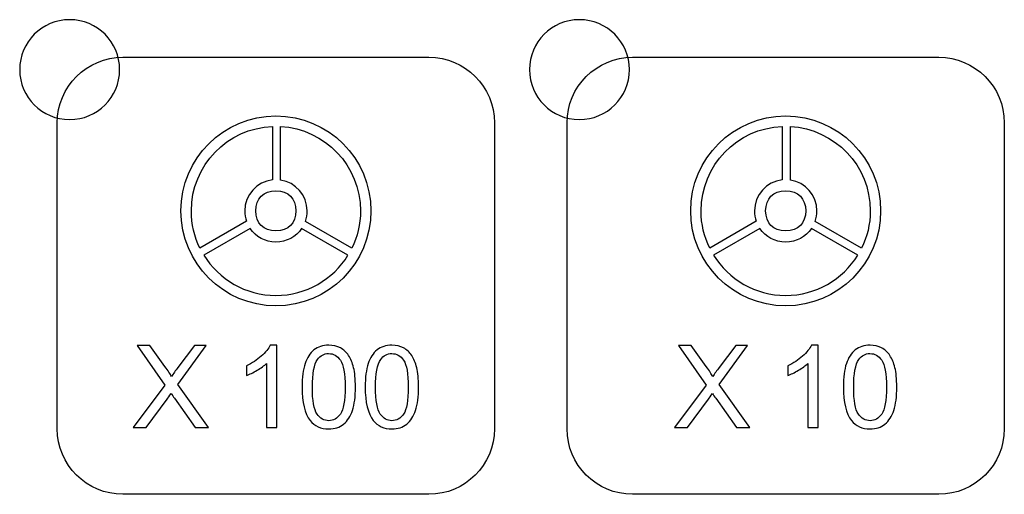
# Model space of a CAD drawing. Header units: millimetres. Extents: x 7099 to 9560, y -2357 to -1635.
# Tile 20 of 85: x 7278 to 7317, y -2044 to -2025. Entities that reach past the tile are written whole.
import ezdxf

# ---------------------------------------------------------------- set-up
doc = ezdxf.new("R2010")
doc.units = ezdxf.units.MM
doc.header["$LTSCALE"] = 3

msp = doc.modelspace()

# ---------------------------------------------------------------- linework, layer by layer
at = {"linetype": 'Continuous', "lineweight": 30}
for points, knots in [([(7279.977, -2024.566), (7281.082, -2024.566), (7281.977, -2025.461), (7281.977, -2026.566), (7281.977, -2026.566), (7281.977, -2027.67), (7281.082, -2028.566), (7279.977, -2028.566), (7279.977, -2028.566), (7278.873, -2028.566), (7277.977, -2027.67), (7277.977, -2026.566), (7277.977, -2026.566), (7277.977, -2025.461), (7278.873, -2024.566), (7279.977, -2024.566)], [0, 0, 0, 0, 0.2, 0.2, 0.2, 0.2, 0.4, 0.4, 0.4, 0.4, 0.6, 0.6, 0.6, 0.6, 1, 1, 1, 1]), ([(7300.377, -2024.566), (7301.482, -2024.566), (7302.377, -2025.461), (7302.377, -2026.566), (7302.377, -2026.566), (7302.377, -2027.67), (7301.482, -2028.566), (7300.377, -2028.566), (7300.377, -2028.566), (7299.273, -2028.566), (7298.377, -2027.67), (7298.377, -2026.566), (7298.377, -2026.566), (7298.377, -2025.461), (7299.273, -2024.566), (7300.377, -2024.566)], [0, 0, 0, 0, 0.2, 0.2, 0.2, 0.2, 0.4, 0.4, 0.4, 0.4, 0.6, 0.6, 0.6, 0.6, 1, 1, 1, 1]), ([(7282.107, -2043.571), (7282.107, -2043.571), (7294.357, -2043.571), (7294.357, -2043.571), (7294.357, -2043.571), (7295.801, -2043.571), (7296.982, -2042.39), (7296.982, -2040.946), (7296.982, -2040.946), (7296.982, -2040.946), (7296.982, -2028.696), (7296.982, -2028.696), (7296.982, -2028.696), (7296.982, -2027.252), (7295.801, -2026.071), (7294.357, -2026.071), (7294.357, -2026.071), (7294.357, -2026.071), (7282.107, -2026.071), (7282.107, -2026.071), (7282.107, -2026.071), (7280.663, -2026.071), (7279.482, -2027.252), (7279.482, -2028.696), (7279.482, -2028.696), (7279.482, -2028.696), (7279.482, -2040.946), (7279.482, -2040.946), (7279.482, -2040.946), (7279.482, -2042.39), (7280.663, -2043.571), (7282.107, -2043.571)], [0, 0, 0, 0, 0.111111, 0.111111, 0.111111, 0.111111, 0.222222, 0.222222, 0.222222, 0.222222, 0.333333, 0.333333, 0.333333, 0.333333, 0.444444, 0.444444, 0.444444, 0.444444, 0.555556, 0.555556, 0.555556, 0.555556, 0.666667, 0.666667, 0.666667, 0.666667, 0.777778, 0.777778, 0.777778, 0.777778, 1, 1, 1, 1]), ([(7302.507, -2043.571), (7302.507, -2043.571), (7314.757, -2043.571), (7314.757, -2043.571), (7314.757, -2043.571), (7316.201, -2043.571), (7317.382, -2042.39), (7317.382, -2040.946), (7317.382, -2040.946), (7317.382, -2040.946), (7317.382, -2028.696), (7317.382, -2028.696), (7317.382, -2028.696), (7317.382, -2027.252), (7316.201, -2026.071), (7314.757, -2026.071), (7314.757, -2026.071), (7314.757, -2026.071), (7302.507, -2026.071), (7302.507, -2026.071), (7302.507, -2026.071), (7301.063, -2026.071), (7299.882, -2027.252), (7299.882, -2028.696), (7299.882, -2028.696), (7299.882, -2028.696), (7299.882, -2040.946), (7299.882, -2040.946), (7299.882, -2040.946), (7299.882, -2042.39), (7301.063, -2043.571), (7302.507, -2043.571)], [0, 0, 0, 0, 0.111111, 0.111111, 0.111111, 0.111111, 0.222222, 0.222222, 0.222222, 0.222222, 0.333333, 0.333333, 0.333333, 0.333333, 0.444444, 0.444444, 0.444444, 0.444444, 0.555556, 0.555556, 0.555556, 0.555556, 0.666667, 0.666667, 0.666667, 0.666667, 0.777778, 0.777778, 0.777778, 0.777778, 1, 1, 1, 1]), ([(7288.232, -2036.024), (7290.332, -2036.024), (7292.034, -2034.322), (7292.034, -2032.222), (7292.034, -2032.222), (7292.034, -2030.122), (7290.332, -2028.42), (7288.232, -2028.42), (7288.232, -2028.42), (7286.133, -2028.42), (7284.431, -2030.122), (7284.431, -2032.222), (7284.431, -2032.222), (7284.431, -2034.322), (7286.133, -2036.024), (7288.232, -2036.024)], [0, 0, 0, 0, 0.2, 0.2, 0.2, 0.2, 0.4, 0.4, 0.4, 0.4, 0.6, 0.6, 0.6, 0.6, 1, 1, 1, 1]), ([(7308.632, -2036.024), (7310.732, -2036.024), (7312.434, -2034.322), (7312.434, -2032.222), (7312.434, -2032.222), (7312.434, -2030.122), (7310.732, -2028.42), (7308.632, -2028.42), (7308.632, -2028.42), (7306.533, -2028.42), (7304.831, -2030.122), (7304.831, -2032.222), (7304.831, -2032.222), (7304.831, -2034.322), (7306.533, -2036.024), (7308.632, -2036.024)], [0, 0, 0, 0, 0.2, 0.2, 0.2, 0.2, 0.4, 0.4, 0.4, 0.4, 0.6, 0.6, 0.6, 0.6, 1, 1, 1, 1]), ([(7288.095, -2030.981), (7288.095, -2030.981), (7288.095, -2028.84), (7288.095, -2028.84), (7288.095, -2028.84), (7286.289, -2028.912), (7284.847, -2030.398), (7284.847, -2032.222), (7284.847, -2032.222), (7284.847, -2032.756), (7284.971, -2033.261), (7285.191, -2033.71), (7285.191, -2033.71), (7285.191, -2033.71), (7287.054, -2032.636), (7287.054, -2032.636), (7287.054, -2032.636), (7287.009, -2032.507), (7286.984, -2032.367), (7286.984, -2032.222), (7286.984, -2032.222), (7286.984, -2031.579), (7287.47, -2031.049), (7288.095, -2030.981)], [0, 0, 0, 0, 0.142857, 0.142857, 0.142857, 0.142857, 0.285714, 0.285714, 0.285714, 0.285714, 0.428571, 0.428571, 0.428571, 0.428571, 0.571429, 0.571429, 0.571429, 0.571429, 0.714286, 0.714286, 0.714286, 0.714286, 1, 1, 1, 1]), ([(7288.42, -2028.842), (7288.42, -2028.842), (7288.42, -2030.987), (7288.42, -2030.987), (7288.42, -2030.987), (7289.02, -2031.078), (7289.481, -2031.596), (7289.481, -2032.222), (7289.481, -2032.222), (7289.481, -2032.369), (7289.455, -2032.51), (7289.409, -2032.641), (7289.409, -2032.641), (7289.409, -2032.641), (7291.271, -2033.715), (7291.271, -2033.715), (7291.271, -2033.715), (7291.493, -2033.265), (7291.617, -2032.758), (7291.617, -2032.222), (7291.617, -2032.222), (7291.617, -2030.415), (7290.202, -2028.939), (7288.42, -2028.842)], [0, 0, 0, 0, 0.142857, 0.142857, 0.142857, 0.142857, 0.285714, 0.285714, 0.285714, 0.285714, 0.428571, 0.428571, 0.428571, 0.428571, 0.571429, 0.571429, 0.571429, 0.571429, 0.714286, 0.714286, 0.714286, 0.714286, 1, 1, 1, 1]), ([(7308.495, -2030.981), (7308.495, -2030.981), (7308.495, -2028.84), (7308.495, -2028.84), (7308.495, -2028.84), (7306.689, -2028.912), (7305.247, -2030.398), (7305.247, -2032.222), (7305.247, -2032.222), (7305.247, -2032.756), (7305.371, -2033.261), (7305.591, -2033.71), (7305.591, -2033.71), (7305.591, -2033.71), (7307.454, -2032.636), (7307.454, -2032.636), (7307.454, -2032.636), (7307.409, -2032.507), (7307.384, -2032.367), (7307.384, -2032.222), (7307.384, -2032.222), (7307.384, -2031.579), (7307.87, -2031.049), (7308.495, -2030.981)], [0, 0, 0, 0, 0.142857, 0.142857, 0.142857, 0.142857, 0.285714, 0.285714, 0.285714, 0.285714, 0.428571, 0.428571, 0.428571, 0.428571, 0.571429, 0.571429, 0.571429, 0.571429, 0.714286, 0.714286, 0.714286, 0.714286, 1, 1, 1, 1]), ([(7308.82, -2028.842), (7308.82, -2028.842), (7308.82, -2030.987), (7308.82, -2030.987), (7308.82, -2030.987), (7309.42, -2031.078), (7309.881, -2031.596), (7309.881, -2032.222), (7309.881, -2032.222), (7309.881, -2032.369), (7309.855, -2032.51), (7309.809, -2032.641), (7309.809, -2032.641), (7309.809, -2032.641), (7311.671, -2033.715), (7311.671, -2033.715), (7311.671, -2033.715), (7311.893, -2033.265), (7312.017, -2032.758), (7312.017, -2032.222), (7312.017, -2032.222), (7312.017, -2030.415), (7310.602, -2028.939), (7308.82, -2028.842)], [0, 0, 0, 0, 0.142857, 0.142857, 0.142857, 0.142857, 0.285714, 0.285714, 0.285714, 0.285714, 0.428571, 0.428571, 0.428571, 0.428571, 0.571429, 0.571429, 0.571429, 0.571429, 0.714286, 0.714286, 0.714286, 0.714286, 1, 1, 1, 1]), ([(7288.232, -2033.023), (7288.73, -2033.023), (7289.034, -2032.72), (7289.034, -2032.222), (7289.034, -2032.222), (7289.034, -2031.724), (7288.73, -2031.42), (7288.232, -2031.42), (7288.232, -2031.42), (7287.734, -2031.42), (7287.431, -2031.724), (7287.431, -2032.222), (7287.431, -2032.222), (7287.431, -2032.72), (7287.734, -2033.023), (7288.232, -2033.023)], [0, 0, 0, 0, 0.2, 0.2, 0.2, 0.2, 0.4, 0.4, 0.4, 0.4, 0.6, 0.6, 0.6, 0.6, 1, 1, 1, 1]), ([(7308.632, -2033.023), (7309.13, -2033.023), (7309.434, -2032.72), (7309.434, -2032.222), (7309.434, -2032.222), (7309.434, -2031.724), (7309.13, -2031.42), (7308.632, -2031.42), (7308.632, -2031.42), (7308.134, -2031.42), (7307.831, -2031.724), (7307.831, -2032.222), (7307.831, -2032.222), (7307.831, -2032.72), (7308.134, -2033.023), (7308.632, -2033.023)], [0, 0, 0, 0, 0.2, 0.2, 0.2, 0.2, 0.4, 0.4, 0.4, 0.4, 0.6, 0.6, 0.6, 0.6, 1, 1, 1, 1]), ([(7288.232, -2033.471), (7288.659, -2033.471), (7289.035, -2033.257), (7289.261, -2032.93), (7289.261, -2032.93), (7289.261, -2032.93), (7291.114, -2033.999), (7291.114, -2033.999), (7291.114, -2033.999), (7290.518, -2034.964), (7289.45, -2035.607), (7288.232, -2035.607), (7288.232, -2035.607), (7287.012, -2035.607), (7285.943, -2034.962), (7285.348, -2033.994), (7285.348, -2033.994), (7285.348, -2033.994), (7287.201, -2032.926), (7287.201, -2032.926), (7287.201, -2032.926), (7287.426, -2033.255), (7287.804, -2033.471), (7288.232, -2033.471)], [0, 0, 0, 0, 0.142857, 0.142857, 0.142857, 0.142857, 0.285714, 0.285714, 0.285714, 0.285714, 0.428571, 0.428571, 0.428571, 0.428571, 0.571429, 0.571429, 0.571429, 0.571429, 0.714286, 0.714286, 0.714286, 0.714286, 1, 1, 1, 1]), ([(7308.632, -2033.471), (7309.059, -2033.471), (7309.435, -2033.257), (7309.661, -2032.93), (7309.661, -2032.93), (7309.661, -2032.93), (7311.514, -2033.999), (7311.514, -2033.999), (7311.514, -2033.999), (7310.918, -2034.964), (7309.85, -2035.607), (7308.632, -2035.607), (7308.632, -2035.607), (7307.412, -2035.607), (7306.343, -2034.962), (7305.748, -2033.994), (7305.748, -2033.994), (7305.748, -2033.994), (7307.601, -2032.926), (7307.601, -2032.926), (7307.601, -2032.926), (7307.826, -2033.255), (7308.204, -2033.471), (7308.632, -2033.471)], [0, 0, 0, 0, 0.142857, 0.142857, 0.142857, 0.142857, 0.285714, 0.285714, 0.285714, 0.285714, 0.428571, 0.428571, 0.428571, 0.428571, 0.571429, 0.571429, 0.571429, 0.571429, 0.714286, 0.714286, 0.714286, 0.714286, 1, 1, 1, 1]), ([(7282.523, -2040.898), (7282.523, -2040.898), (7283.792, -2039.194), (7283.792, -2039.194), (7283.792, -2039.194), (7283.792, -2039.194), (7282.674, -2037.614), (7282.674, -2037.614), (7282.674, -2037.614), (7282.674, -2037.614), (7283.192, -2037.614), (7283.192, -2037.614), (7283.192, -2037.614), (7283.192, -2037.614), (7283.79, -2038.454), (7283.79, -2038.454), (7283.79, -2038.454), (7283.915, -2038.628), (7284.001, -2038.761), (7284.051, -2038.854), (7284.051, -2038.854), (7284.125, -2038.739), (7284.212, -2038.617), (7284.312, -2038.488), (7284.312, -2038.488), (7284.312, -2038.488), (7284.968, -2037.614), (7284.968, -2037.614), (7284.968, -2037.614), (7284.968, -2037.614), (7285.444, -2037.614), (7285.444, -2037.614), (7285.444, -2037.614), (7285.444, -2037.614), (7284.304, -2039.175), (7284.304, -2039.175), (7284.304, -2039.175), (7284.304, -2039.175), (7285.532, -2040.898), (7285.532, -2040.898), (7285.532, -2040.898), (7285.532, -2040.898), (7284.998, -2040.898), (7284.998, -2040.898), (7284.998, -2040.898), (7284.998, -2040.898), (7284.169, -2039.727), (7284.169, -2039.727), (7284.169, -2039.727), (7284.122, -2039.66), (7284.077, -2039.594), (7284.035, -2039.528), (7284.035, -2039.528), (7283.962, -2039.638), (7283.91, -2039.715), (7283.877, -2039.759), (7283.877, -2039.759), (7283.877, -2039.759), (7283.045, -2040.898), (7283.045, -2040.898), (7283.045, -2040.898), (7283.045, -2040.898), (7282.523, -2040.898), (7282.523, -2040.898)], [0, 0, 0, 0, 0.058824, 0.058824, 0.058824, 0.058824, 0.117647, 0.117647, 0.117647, 0.117647, 0.176471, 0.176471, 0.176471, 0.176471, 0.235294, 0.235294, 0.235294, 0.235294, 0.294118, 0.294118, 0.294118, 0.294118, 0.352941, 0.352941, 0.352941, 0.352941, 0.411765, 0.411765, 0.411765, 0.411765, 0.470588, 0.470588, 0.470588, 0.470588, 0.529412, 0.529412, 0.529412, 0.529412, 0.588235, 0.588235, 0.588235, 0.588235, 0.647059, 0.647059, 0.647059, 0.647059, 0.705882, 0.705882, 0.705882, 0.705882, 0.764706, 0.764706, 0.764706, 0.764706, 0.823529, 0.823529, 0.823529, 0.823529, 0.882353, 0.882353, 0.882353, 0.882353, 1, 1, 1, 1]), ([(7288.264, -2040.898), (7288.264, -2040.898), (7287.86, -2040.898), (7287.86, -2040.898), (7287.86, -2040.898), (7287.86, -2040.898), (7287.86, -2038.328), (7287.86, -2038.328), (7287.86, -2038.328), (7287.763, -2038.421), (7287.635, -2038.514), (7287.478, -2038.606), (7287.478, -2038.606), (7287.321, -2038.699), (7287.178, -2038.768), (7287.053, -2038.814), (7287.053, -2038.814), (7287.053, -2038.814), (7287.053, -2038.424), (7287.053, -2038.424), (7287.053, -2038.424), (7287.279, -2038.319), (7287.476, -2038.19), (7287.645, -2038.039), (7287.645, -2038.039), (7287.814, -2037.888), (7287.934, -2037.742), (7288.004, -2037.6), (7288.004, -2037.6), (7288.004, -2037.6), (7288.264, -2037.6), (7288.264, -2037.6), (7288.264, -2037.6), (7288.264, -2037.6), (7288.264, -2040.898), (7288.264, -2040.898)], [0, 0, 0, 0, 0.1, 0.1, 0.1, 0.1, 0.2, 0.2, 0.2, 0.2, 0.3, 0.3, 0.3, 0.3, 0.4, 0.4, 0.4, 0.4, 0.5, 0.5, 0.5, 0.5, 0.6, 0.6, 0.6, 0.6, 0.7, 0.7, 0.7, 0.7, 0.8, 0.8, 0.8, 0.8, 1, 1, 1, 1]), ([(7289.277, -2039.277), (7289.277, -2038.89), (7289.317, -2038.576), (7289.397, -2038.339), (7289.397, -2038.339), (7289.477, -2038.102), (7289.595, -2037.919), (7289.753, -2037.791), (7289.753, -2037.791), (7289.909, -2037.664), (7290.107, -2037.6), (7290.346, -2037.6), (7290.346, -2037.6), (7290.522, -2037.6), (7290.676, -2037.635), (7290.81, -2037.706), (7290.81, -2037.706), (7290.943, -2037.778), (7291.053, -2037.88), (7291.139, -2038.014), (7291.139, -2038.014), (7291.224, -2038.147), (7291.291, -2038.31), (7291.34, -2038.501), (7291.34, -2038.501), (7291.39, -2038.693), (7291.414, -2038.952), (7291.414, -2039.277), (7291.414, -2039.277), (7291.414, -2039.662), (7291.375, -2039.974), (7291.296, -2040.211), (7291.296, -2040.211), (7291.217, -2040.449), (7291.099, -2040.632), (7290.941, -2040.76), (7290.941, -2040.76), (7290.785, -2040.888), (7290.586, -2040.953), (7290.346, -2040.953), (7290.346, -2040.953), (7290.03, -2040.953), (7289.782, -2040.84), (7289.601, -2040.615), (7289.601, -2040.615), (7289.385, -2040.34), (7289.277, -2039.894), (7289.277, -2039.277)], [0, 0, 0, 0, 0.076923, 0.076923, 0.076923, 0.076923, 0.153846, 0.153846, 0.153846, 0.153846, 0.230769, 0.230769, 0.230769, 0.230769, 0.307692, 0.307692, 0.307692, 0.307692, 0.384615, 0.384615, 0.384615, 0.384615, 0.461538, 0.461538, 0.461538, 0.461538, 0.538462, 0.538462, 0.538462, 0.538462, 0.615385, 0.615385, 0.615385, 0.615385, 0.692308, 0.692308, 0.692308, 0.692308, 0.769231, 0.769231, 0.769231, 0.769231, 0.846154, 0.846154, 0.846154, 0.846154, 1, 1, 1, 1]), ([(7291.804, -2039.277), (7291.804, -2038.89), (7291.844, -2038.576), (7291.924, -2038.339), (7291.924, -2038.339), (7292.004, -2038.102), (7292.122, -2037.919), (7292.28, -2037.791), (7292.28, -2037.791), (7292.436, -2037.664), (7292.634, -2037.6), (7292.873, -2037.6), (7292.873, -2037.6), (7293.049, -2037.6), (7293.203, -2037.635), (7293.337, -2037.706), (7293.337, -2037.706), (7293.47, -2037.778), (7293.58, -2037.88), (7293.666, -2038.014), (7293.666, -2038.014), (7293.751, -2038.147), (7293.818, -2038.31), (7293.867, -2038.501), (7293.867, -2038.501), (7293.917, -2038.693), (7293.941, -2038.952), (7293.941, -2039.277), (7293.941, -2039.277), (7293.941, -2039.662), (7293.902, -2039.974), (7293.823, -2040.211), (7293.823, -2040.211), (7293.744, -2040.449), (7293.626, -2040.632), (7293.468, -2040.76), (7293.468, -2040.76), (7293.312, -2040.888), (7293.113, -2040.953), (7292.873, -2040.953), (7292.873, -2040.953), (7292.557, -2040.953), (7292.309, -2040.84), (7292.128, -2040.615), (7292.128, -2040.615), (7291.912, -2040.34), (7291.804, -2039.894), (7291.804, -2039.277)], [0, 0, 0, 0, 0.076923, 0.076923, 0.076923, 0.076923, 0.153846, 0.153846, 0.153846, 0.153846, 0.230769, 0.230769, 0.230769, 0.230769, 0.307692, 0.307692, 0.307692, 0.307692, 0.384615, 0.384615, 0.384615, 0.384615, 0.461538, 0.461538, 0.461538, 0.461538, 0.538462, 0.538462, 0.538462, 0.538462, 0.615385, 0.615385, 0.615385, 0.615385, 0.692308, 0.692308, 0.692308, 0.692308, 0.769231, 0.769231, 0.769231, 0.769231, 0.846154, 0.846154, 0.846154, 0.846154, 1, 1, 1, 1]), ([(7304.187, -2040.898), (7304.187, -2040.898), (7305.455, -2039.194), (7305.455, -2039.194), (7305.455, -2039.194), (7305.455, -2039.194), (7304.338, -2037.614), (7304.338, -2037.614), (7304.338, -2037.614), (7304.338, -2037.614), (7304.855, -2037.614), (7304.855, -2037.614), (7304.855, -2037.614), (7304.855, -2037.614), (7305.454, -2038.454), (7305.454, -2038.454), (7305.454, -2038.454), (7305.578, -2038.628), (7305.665, -2038.761), (7305.714, -2038.854), (7305.714, -2038.854), (7305.789, -2038.739), (7305.876, -2038.617), (7305.976, -2038.488), (7305.976, -2038.488), (7305.976, -2038.488), (7306.632, -2037.614), (7306.632, -2037.614), (7306.632, -2037.614), (7306.632, -2037.614), (7307.108, -2037.614), (7307.108, -2037.614), (7307.108, -2037.614), (7307.108, -2037.614), (7305.967, -2039.175), (7305.967, -2039.175), (7305.967, -2039.175), (7305.967, -2039.175), (7307.195, -2040.898), (7307.195, -2040.898), (7307.195, -2040.898), (7307.195, -2040.898), (7306.661, -2040.898), (7306.661, -2040.898), (7306.661, -2040.898), (7306.661, -2040.898), (7305.833, -2039.727), (7305.833, -2039.727), (7305.833, -2039.727), (7305.786, -2039.66), (7305.74, -2039.594), (7305.698, -2039.528), (7305.698, -2039.528), (7305.625, -2039.638), (7305.573, -2039.715), (7305.541, -2039.759), (7305.541, -2039.759), (7305.541, -2039.759), (7304.709, -2040.898), (7304.709, -2040.898), (7304.709, -2040.898), (7304.709, -2040.898), (7304.187, -2040.898), (7304.187, -2040.898)], [0, 0, 0, 0, 0.058824, 0.058824, 0.058824, 0.058824, 0.117647, 0.117647, 0.117647, 0.117647, 0.176471, 0.176471, 0.176471, 0.176471, 0.235294, 0.235294, 0.235294, 0.235294, 0.294118, 0.294118, 0.294118, 0.294118, 0.352941, 0.352941, 0.352941, 0.352941, 0.411765, 0.411765, 0.411765, 0.411765, 0.470588, 0.470588, 0.470588, 0.470588, 0.529412, 0.529412, 0.529412, 0.529412, 0.588235, 0.588235, 0.588235, 0.588235, 0.647059, 0.647059, 0.647059, 0.647059, 0.705882, 0.705882, 0.705882, 0.705882, 0.764706, 0.764706, 0.764706, 0.764706, 0.823529, 0.823529, 0.823529, 0.823529, 0.882353, 0.882353, 0.882353, 0.882353, 1, 1, 1, 1]), ([(7309.927, -2040.898), (7309.927, -2040.898), (7309.524, -2040.898), (7309.524, -2040.898), (7309.524, -2040.898), (7309.524, -2040.898), (7309.524, -2038.328), (7309.524, -2038.328), (7309.524, -2038.328), (7309.427, -2038.421), (7309.299, -2038.514), (7309.142, -2038.606), (7309.142, -2038.606), (7308.984, -2038.699), (7308.842, -2038.768), (7308.717, -2038.814), (7308.717, -2038.814), (7308.717, -2038.814), (7308.717, -2038.424), (7308.717, -2038.424), (7308.717, -2038.424), (7308.942, -2038.319), (7309.139, -2038.19), (7309.308, -2038.039), (7309.308, -2038.039), (7309.477, -2037.888), (7309.597, -2037.742), (7309.667, -2037.6), (7309.667, -2037.6), (7309.667, -2037.6), (7309.927, -2037.6), (7309.927, -2037.6), (7309.927, -2037.6), (7309.927, -2037.6), (7309.927, -2040.898), (7309.927, -2040.898)], [0, 0, 0, 0, 0.1, 0.1, 0.1, 0.1, 0.2, 0.2, 0.2, 0.2, 0.3, 0.3, 0.3, 0.3, 0.4, 0.4, 0.4, 0.4, 0.5, 0.5, 0.5, 0.5, 0.6, 0.6, 0.6, 0.6, 0.7, 0.7, 0.7, 0.7, 0.8, 0.8, 0.8, 0.8, 1, 1, 1, 1]), ([(7310.941, -2039.277), (7310.941, -2038.89), (7310.981, -2038.576), (7311.06, -2038.339), (7311.06, -2038.339), (7311.14, -2038.102), (7311.259, -2037.919), (7311.416, -2037.791), (7311.416, -2037.791), (7311.573, -2037.664), (7311.771, -2037.6), (7312.009, -2037.6), (7312.009, -2037.6), (7312.185, -2037.6), (7312.34, -2037.635), (7312.473, -2037.706), (7312.473, -2037.706), (7312.606, -2037.778), (7312.716, -2037.88), (7312.802, -2038.014), (7312.802, -2038.014), (7312.888, -2038.147), (7312.955, -2038.31), (7313.004, -2038.501), (7313.004, -2038.501), (7313.054, -2038.693), (7313.078, -2038.952), (7313.078, -2039.277), (7313.078, -2039.277), (7313.078, -2039.662), (7313.038, -2039.974), (7312.96, -2040.211), (7312.96, -2040.211), (7312.881, -2040.449), (7312.762, -2040.632), (7312.605, -2040.76), (7312.605, -2040.76), (7312.448, -2040.888), (7312.249, -2040.953), (7312.009, -2040.953), (7312.009, -2040.953), (7311.694, -2040.953), (7311.445, -2040.84), (7311.265, -2040.615), (7311.265, -2040.615), (7311.049, -2040.34), (7310.941, -2039.894), (7310.941, -2039.277)], [0, 0, 0, 0, 0.076923, 0.076923, 0.076923, 0.076923, 0.153846, 0.153846, 0.153846, 0.153846, 0.230769, 0.230769, 0.230769, 0.230769, 0.307692, 0.307692, 0.307692, 0.307692, 0.384615, 0.384615, 0.384615, 0.384615, 0.461538, 0.461538, 0.461538, 0.461538, 0.538462, 0.538462, 0.538462, 0.538462, 0.615385, 0.615385, 0.615385, 0.615385, 0.692308, 0.692308, 0.692308, 0.692308, 0.769231, 0.769231, 0.769231, 0.769231, 0.846154, 0.846154, 0.846154, 0.846154, 1, 1, 1, 1]), ([(7289.69, -2039.279), (7289.69, -2039.819), (7289.753, -2040.178), (7289.879, -2040.356), (7289.879, -2040.356), (7290.005, -2040.534), (7290.161, -2040.622), (7290.346, -2040.622), (7290.346, -2040.622), (7290.531, -2040.622), (7290.687, -2040.533), (7290.813, -2040.355), (7290.813, -2040.355), (7290.939, -2040.176), (7291.002, -2039.818), (7291.002, -2039.279), (7291.002, -2039.279), (7291.002, -2038.738), (7290.939, -2038.379), (7290.813, -2038.202), (7290.813, -2038.202), (7290.688, -2038.024), (7290.53, -2037.935), (7290.341, -2037.935), (7290.341, -2037.935), (7290.156, -2037.935), (7290.008, -2038.014), (7289.897, -2038.17), (7289.897, -2038.17), (7289.759, -2038.37), (7289.69, -2038.74), (7289.69, -2039.279)], [0, 0, 0, 0, 0.111111, 0.111111, 0.111111, 0.111111, 0.222222, 0.222222, 0.222222, 0.222222, 0.333333, 0.333333, 0.333333, 0.333333, 0.444444, 0.444444, 0.444444, 0.444444, 0.555556, 0.555556, 0.555556, 0.555556, 0.666667, 0.666667, 0.666667, 0.666667, 0.777778, 0.777778, 0.777778, 0.777778, 1, 1, 1, 1]), ([(7292.217, -2039.279), (7292.217, -2039.819), (7292.28, -2040.178), (7292.406, -2040.356), (7292.406, -2040.356), (7292.532, -2040.534), (7292.688, -2040.622), (7292.873, -2040.622), (7292.873, -2040.622), (7293.058, -2040.622), (7293.214, -2040.533), (7293.34, -2040.355), (7293.34, -2040.355), (7293.466, -2040.176), (7293.529, -2039.818), (7293.529, -2039.279), (7293.529, -2039.279), (7293.529, -2038.738), (7293.466, -2038.379), (7293.34, -2038.202), (7293.34, -2038.202), (7293.215, -2038.024), (7293.057, -2037.935), (7292.868, -2037.935), (7292.868, -2037.935), (7292.683, -2037.935), (7292.535, -2038.014), (7292.424, -2038.17), (7292.424, -2038.17), (7292.286, -2038.37), (7292.217, -2038.74), (7292.217, -2039.279)], [0, 0, 0, 0, 0.111111, 0.111111, 0.111111, 0.111111, 0.222222, 0.222222, 0.222222, 0.222222, 0.333333, 0.333333, 0.333333, 0.333333, 0.444444, 0.444444, 0.444444, 0.444444, 0.555556, 0.555556, 0.555556, 0.555556, 0.666667, 0.666667, 0.666667, 0.666667, 0.777778, 0.777778, 0.777778, 0.777778, 1, 1, 1, 1]), ([(7311.354, -2039.279), (7311.354, -2039.819), (7311.416, -2040.178), (7311.542, -2040.356), (7311.542, -2040.356), (7311.669, -2040.534), (7311.824, -2040.622), (7312.009, -2040.622), (7312.009, -2040.622), (7312.194, -2040.622), (7312.35, -2040.533), (7312.476, -2040.355), (7312.476, -2040.355), (7312.603, -2040.176), (7312.665, -2039.818), (7312.665, -2039.279), (7312.665, -2039.279), (7312.665, -2038.738), (7312.603, -2038.379), (7312.476, -2038.202), (7312.476, -2038.202), (7312.351, -2038.024), (7312.194, -2037.935), (7312.005, -2037.935), (7312.005, -2037.935), (7311.82, -2037.935), (7311.672, -2038.014), (7311.561, -2038.17), (7311.561, -2038.17), (7311.422, -2038.37), (7311.354, -2038.74), (7311.354, -2039.279)], [0, 0, 0, 0, 0.111111, 0.111111, 0.111111, 0.111111, 0.222222, 0.222222, 0.222222, 0.222222, 0.333333, 0.333333, 0.333333, 0.333333, 0.444444, 0.444444, 0.444444, 0.444444, 0.555556, 0.555556, 0.555556, 0.555556, 0.666667, 0.666667, 0.666667, 0.666667, 0.777778, 0.777778, 0.777778, 0.777778, 1, 1, 1, 1])]:
    msp.add_open_spline(points, degree=3, knots=knots, dxfattribs=at)

doc.saveas('drawing.dxf')
